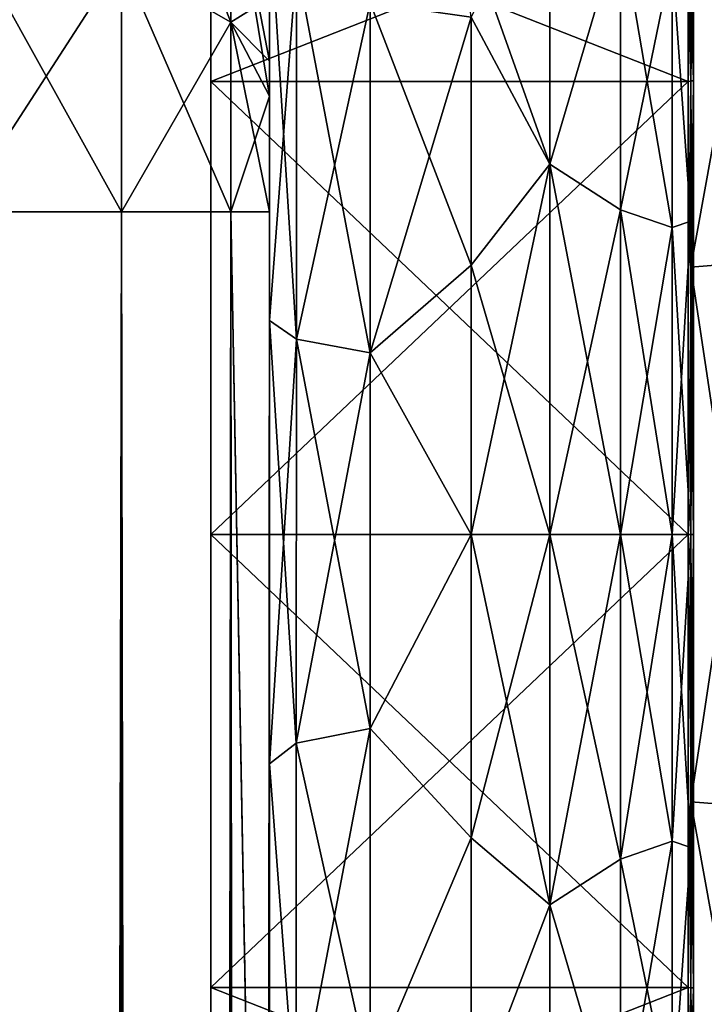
# Model space of a CAD drawing. Extents: x -23 to 470, y -1800 to 0.
# Tile 194 of 198: x 443 to 460, y -40 to -15. Entities that reach past the tile are written whole.
import ezdxf

# ---------------------------------------------------------------- set-up
doc = ezdxf.new("R2010")
doc.units = 0
doc.header["$LTSCALE"] = 66.825
for name, color, linetype in [('1333', 7, 'CONTINUOUS'), ('1334', 7, 'CONTINUOUS'), ('1335', 7, 'CONTINUOUS'), ('1336', 7, 'CONTINUOUS'), ('1339', 7, 'CONTINUOUS'), ('1340', 7, 'CONTINUOUS'), ('1343', 7, 'CONTINUOUS'), ('1344', 7, 'CONTINUOUS'), ('1515', 7, 'CONTINUOUS'), ('1516', 7, 'CONTINUOUS'), ('513', 7, 'CONTINUOUS'), ('515', 7, 'CONTINUOUS'), ('516', 7, 'CONTINUOUS'), ('517', 7, 'CONTINUOUS'), ('531', 7, 'CONTINUOUS'), ('532', 7, 'CONTINUOUS'), ('534', 7, 'CONTINUOUS'), ('535', 7, 'CONTINUOUS'), ('547', 7, 'CONTINUOUS'), ('551', 7, 'CONTINUOUS'), ('554', 7, 'CONTINUOUS'), ('555', 7, 'CONTINUOUS')]:
    doc.layers.add(name, color=color, linetype=linetype)

msp = doc.modelspace()

# ---------------------------------------------------------------- linework, layer by layer
at = {"layer": '1333', "linetype": 'CONTINUOUS'}
for points in [[(460, -12.098), (460, -16.756, 11.244), (460, -6.556), (460, -12.098)], [(460, -6.556), (460, -16.756, 11.244), (460, -10.652, 12.605), (460, -6.556)], [(460, -16.756, 11.244), (460, -28, 15.902), (460, -10.652, 12.605), (460, -16.756, 11.244)], [(460, -10.652, 12.605), (460, -28, 15.902), (460, -34.627, 20.394), (460, -10.652, 12.605)], [(460, -16.756, -11.244), (460, -12.098), (460, -10.652, -12.605), (460, -16.756, -11.244)], [(460, -28, -15.902), (460, -16.756, -11.244), (460, -10.652, -12.605), (460, -28, -15.902)], [(460, -21.373, -20.394), (460, -28, -15.902), (460, -10.652, -12.605), (460, -21.373, -20.394)], [(460, -21.373, 20.394), (460, -10.652, 12.605), (460, -34.627, 20.394), (460, -21.373, 20.394)], [(460, -45.348, -12.605), (460, -28, -15.902), (460, -21.373, -20.394), (460, -45.348, -12.605)], [(460, -34.627, -20.394), (460, -45.348, -12.605), (460, -21.373, -20.394), (460, -34.627, -20.394)], [(460, -28, 15.902), (460, -39.244, 11.244), (460, -45.348, 12.605), (460, -28, 15.902)], [(460, -34.627, 20.394), (460, -28, 15.902), (460, -45.348, 12.605), (460, -34.627, 20.394)], [(460, -39.244, -11.244), (460, -28, -15.902), (460, -45.348, -12.605), (460, -39.244, -11.244)], [(460, -39.244, 11.244), (460, -43.902), (460, -45.348, 12.605), (460, -39.244, 11.244)], [(460, -43.902), (460, -39.244, -11.244), (460, -49.444), (460, -43.902)], [(460, -49.444), (460, -39.244, -11.244), (460, -45.348, -12.605), (460, -49.444)]]:
    msp.add_3dface(points, dxfattribs=at)
at = {"layer": '1334', "linetype": 'CONTINUOUS'}
for points in [[(448.1, -12.115), (448.1, -16.768, -11.232), (448.1, -43.885), (448.1, -12.115)], [(448.1, -12.115), (448.1, -43.885), (448.1, -39.232, 11.232), (448.1, -12.115)], [(448.1, -12.115), (448.1, -39.232, 11.232), (448.1, -16.768, 11.232), (448.1, -12.115)], [(448.1, -16.768, -11.232), (448.1, -28, -15.885), (448.1, -39.232, -11.232), (448.1, -16.768, -11.232)], [(448.1, -16.768, -11.232), (448.1, -39.232, -11.232), (448.1, -43.885), (448.1, -16.768, -11.232)], [(448.1, -39.232, 11.232), (448.1, -28, 15.885), (448.1, -16.768, 11.232), (448.1, -39.232, 11.232)]]:
    msp.add_3dface(points, dxfattribs=at)
at = {"layer": '1335', "linetype": 'CONTINUOUS'}
for points in [[(448.1, -16.768, -11.232), (448.1, -12.115), (459.934, -16.768, -11.232), (448.1, -16.768, -11.232)], [(459.934, -16.768, -11.232), (448.1, -12.115), (459.934, -12.115), (459.934, -16.768, -11.232)], [(448.1, -28, -15.885), (448.1, -16.768, -11.232), (459.934, -28, -15.885), (448.1, -28, -15.885)], [(459.934, -28, -15.885), (448.1, -16.768, -11.232), (459.934, -16.768, -11.232), (459.934, -28, -15.885)], [(448.1, -39.232, -11.232), (448.1, -28, -15.885), (459.934, -39.232, -11.232), (448.1, -39.232, -11.232)], [(459.934, -39.232, -11.232), (448.1, -28, -15.885), (459.934, -28, -15.885), (459.934, -39.232, -11.232)], [(448.1, -43.885), (448.1, -39.232, -11.232), (459.934, -43.885), (448.1, -43.885)], [(459.934, -43.885), (448.1, -39.232, -11.232), (459.934, -39.232, -11.232), (459.934, -43.885)]]:
    msp.add_3dface(points, dxfattribs=at)
at = {"layer": '1336', "linetype": 'CONTINUOUS'}
for points in [[(459.934, -12.115), (448.1, -12.115), (448.1, -16.768, 11.232), (459.934, -12.115)], [(459.934, -12.115), (448.1, -16.768, 11.232), (459.934, -16.768, 11.232), (459.934, -12.115)], [(448.1, -16.768, 11.232), (448.1, -28, 15.885), (459.934, -16.768, 11.232), (448.1, -16.768, 11.232)], [(459.934, -16.768, 11.232), (448.1, -28, 15.885), (459.934, -28, 15.885), (459.934, -16.768, 11.232)], [(448.1, -28, 15.885), (448.1, -39.232, 11.232), (459.934, -28, 15.885), (448.1, -28, 15.885)], [(459.934, -28, 15.885), (448.1, -39.232, 11.232), (459.934, -39.232, 11.232), (459.934, -28, 15.885)], [(448.1, -43.885), (459.934, -43.885), (459.934, -39.232, 11.232), (448.1, -43.885)], [(448.1, -39.232, 11.232), (448.1, -43.885), (459.934, -39.232, 11.232), (448.1, -39.232, 11.232)]]:
    msp.add_3dface(points, dxfattribs=at)
at = {"layer": '1339', "linetype": 'CONTINUOUS'}
for points in [[(462.009, -21.211, -20.894), (460, -10.652, -12.605), (462.009, -10.226, -12.913), (462.009, -21.211, -20.894)], [(460, -21.373, -20.394), (460, -10.652, -12.605), (462.009, -21.211, -20.894), (460, -21.373, -20.394)], [(462.009, -34.789, -20.894), (460, -21.373, -20.394), (462.009, -21.211, -20.894), (462.009, -34.789, -20.894)], [(460, -34.627, -20.394), (460, -21.373, -20.394), (462.009, -34.789, -20.894), (460, -34.627, -20.394)], [(460, -45.348, -12.605), (460, -34.627, -20.394), (462.009, -45.774, -12.913), (460, -45.348, -12.605)], [(462.009, -45.774, -12.913), (460, -34.627, -20.394), (462.009, -34.789, -20.894), (462.009, -45.774, -12.913)]]:
    msp.add_3dface(points, dxfattribs=at)
at = {"layer": '1340', "linetype": 'CONTINUOUS'}
for points in [[(460, -10.652, 12.605), (460, -21.373, 20.394), (462.009, -10.226, 12.913), (460, -10.652, 12.605)], [(462.009, -10.226, 12.913), (460, -21.373, 20.394), (462.009, -21.211, 20.894), (462.009, -10.226, 12.913)], [(460, -21.373, 20.394), (460, -34.627, 20.394), (462.009, -21.211, 20.894), (460, -21.373, 20.394)], [(462.009, -21.211, 20.894), (460, -34.627, 20.394), (462.009, -34.789, 20.894), (462.009, -21.211, 20.894)], [(460, -34.627, 20.394), (460, -45.348, 12.605), (462.009, -34.789, 20.894), (460, -34.627, 20.394)], [(462.009, -34.789, 20.894), (460, -45.348, 12.605), (462.009, -45.774, 12.913), (462.009, -34.789, 20.894)]]:
    msp.add_3dface(points, dxfattribs=at)
at = {"layer": '1343', "linetype": 'CONTINUOUS'}
for points in [[(459.934, -16.768, 11.232), (460.064, -12.098), (459.999, -12.111), (459.934, -16.768, 11.232)], [(460.064, -12.098), (459.934, -16.768, 11.232), (460.064, -16.756, 11.244), (460.064, -12.098)], [(459.934, -12.115), (459.934, -16.768, 11.232), (459.999, -12.111), (459.934, -12.115)], [(459.934, -16.768, 11.232), (459.934, -28, 15.885), (460.064, -16.756, 11.244), (459.934, -16.768, 11.232)], [(460.064, -16.756, 11.244), (459.934, -28, 15.885), (460.064, -28, 15.902), (460.064, -16.756, 11.244)], [(459.934, -28, 15.885), (459.934, -39.232, 11.232), (460.064, -28, 15.902), (459.934, -28, 15.885)], [(460.064, -28, 15.902), (459.934, -39.232, 11.232), (460.064, -39.244, 11.244), (460.064, -28, 15.902)], [(459.934, -39.232, 11.232), (459.934, -43.885), (460.064, -39.244, 11.244), (459.934, -39.232, 11.232)], [(459.934, -43.885), (459.999, -43.889), (460.064, -39.244, 11.244), (459.934, -43.885)], [(459.999, -43.889), (460.064, -43.902), (460.064, -39.244, 11.244), (459.999, -43.889)]]:
    msp.add_3dface(points, dxfattribs=at)
at = {"layer": '1344', "linetype": 'CONTINUOUS'}
for points in [[(459.934, -12.115), (459.999, -12.111), (460.064, -16.756, -11.244), (459.934, -12.115)], [(459.934, -16.768, -11.232), (459.934, -12.115), (460.064, -16.756, -11.244), (459.934, -16.768, -11.232)], [(459.999, -12.111), (460.064, -12.098), (460.064, -16.756, -11.244), (459.999, -12.111)], [(460.064, -28, -15.902), (459.934, -16.768, -11.232), (460.064, -16.756, -11.244), (460.064, -28, -15.902)], [(459.934, -28, -15.885), (459.934, -16.768, -11.232), (460.064, -28, -15.902), (459.934, -28, -15.885)], [(459.934, -39.232, -11.232), (459.934, -28, -15.885), (460.064, -39.244, -11.244), (459.934, -39.232, -11.232)], [(460.064, -39.244, -11.244), (459.934, -28, -15.885), (460.064, -28, -15.902), (460.064, -39.244, -11.244)], [(459.934, -43.885), (459.934, -39.232, -11.232), (459.999, -43.889), (459.934, -43.885)], [(459.999, -43.889), (459.934, -39.232, -11.232), (460.064, -43.902), (459.999, -43.889)], [(460.064, -43.902), (459.934, -39.232, -11.232), (460.064, -39.244, -11.244), (460.064, -43.902)]]:
    msp.add_3dface(points, dxfattribs=at)
at = {"layer": '1515', "linetype": 'CONTINUOUS'}
for points in [[(460, -12.098), (460, -16.756, -11.244), (460.064, -12.098), (460, -12.098)], [(460.064, -12.098), (460, -16.756, -11.244), (460.064, -16.756, -11.244), (460.064, -12.098)], [(460, -16.756, -11.244), (460, -28, -15.902), (460.064, -16.756, -11.244), (460, -16.756, -11.244)], [(460, -28, -15.902), (460.064, -28, -15.902), (460.064, -16.756, -11.244), (460, -28, -15.902)], [(460, -28, -15.902), (460, -39.244, -11.244), (460.064, -28, -15.902), (460, -28, -15.902)], [(460, -39.244, -11.244), (460.064, -39.244, -11.244), (460.064, -28, -15.902), (460, -39.244, -11.244)], [(460, -39.244, -11.244), (460, -43.902), (460.064, -39.244, -11.244), (460, -39.244, -11.244)], [(460, -43.902), (460.064, -43.902), (460.064, -39.244, -11.244), (460, -43.902)]]:
    msp.add_3dface(points, dxfattribs=at)
at = {"layer": '1516', "linetype": 'CONTINUOUS'}
for points in [[(460, -16.756, 11.244), (460, -12.098), (460.064, -16.756, 11.244), (460, -16.756, 11.244)], [(460, -12.098), (460.064, -12.098), (460.064, -16.756, 11.244), (460, -12.098)], [(460, -28, 15.902), (460, -16.756, 11.244), (460.064, -28, 15.902), (460, -28, 15.902)], [(460, -16.756, 11.244), (460.064, -16.756, 11.244), (460.064, -28, 15.902), (460, -16.756, 11.244)], [(460, -39.244, 11.244), (460, -28, 15.902), (460.064, -39.244, 11.244), (460, -39.244, 11.244)], [(460, -28, 15.902), (460.064, -28, 15.902), (460.064, -39.244, 11.244), (460, -28, 15.902)], [(460, -43.902), (460, -39.244, 11.244), (460.064, -43.902), (460, -43.902)], [(460.064, -43.902), (460, -39.244, 11.244), (460.064, -39.244, 11.244), (460.064, -43.902)]]:
    msp.add_3dface(points, dxfattribs=at)
at = {"layer": '513', "linetype": 'CONTINUOUS'}
for points in [[(449.55, -56.093, 33.614), (449.55, -53.608, 29.849), (449.55, -12.5, 33.5), (449.55, -56.093, 33.614)], [(449.55, -12.5, 33.5), (449.55, -53.608, 29.849), (449.55, -22.699, 28.507), (449.55, -12.5, 33.5)], [(449.55, -13.067, 36.36), (449.55, -56.093, 33.614), (449.55, -12.5, 33.5), (449.55, -13.067, 36.36)], [(449.55, -12.5, 24.51), (449.55, -12.5, 33.5), (449.55, -22.699, 28.507), (449.55, -12.5, 24.51)], [(449.55, -12.5, -33.5), (449.55, -12.5, -24.51), (449.55, -22.699, -28.507), (449.55, -12.5, -33.5)], [(449.55, -13.067, -36.36), (449.55, -12.5, -33.5), (449.55, -56.092, -33.612), (449.55, -13.067, -36.36)], [(449.55, -56.092, -33.612), (449.55, -12.5, -33.5), (449.55, -53.607, -29.847), (449.55, -56.092, -33.612)], [(449.55, -53.607, -29.847), (449.55, -12.5, -33.5), (449.55, -22.699, -28.507), (449.55, -53.607, -29.847)], [(449.55, -59.341, 36.739), (449.55, -56.093, 33.614), (449.55, -13.067, 36.36), (449.55, -59.341, 36.739)], [(449.55, -13.5, 37.234), (449.55, -59.341, 36.739), (449.55, -13.067, 36.36), (449.55, -13.5, 37.234)], [(449.55, -13.5, -37.234), (449.55, -13.067, -36.36), (449.55, -59.339, -36.738), (449.55, -13.5, -37.234)], [(449.55, -59.339, -36.738), (449.55, -13.067, -36.36), (449.55, -56.092, -33.612), (449.55, -59.339, -36.738)], [(449.55, -14.695, 38.801), (449.55, -59.341, 36.739), (449.55, -13.5, 37.234), (449.55, -14.695, 38.801)], [(449.55, -14.695, -38.801), (449.55, -13.5, -37.234), (449.55, -63.187, -39.073), (449.55, -14.695, -38.801)], [(449.55, -63.187, -39.073), (449.55, -13.5, -37.234), (449.55, -59.339, -36.738), (449.55, -63.187, -39.073)], [(449.55, -63.189, 39.074), (449.55, -59.341, 36.739), (449.55, -14.695, 38.801), (449.55, -63.189, 39.074)], [(449.55, -16.266, 40), (449.55, -63.189, 39.074), (449.55, -14.695, 38.801), (449.55, -16.266, 40)], [(449.55, -16.266, -40), (449.55, -14.695, -38.801), (449.55, -63.187, -39.073), (449.55, -16.266, -40)], [(449.55, -17.135, 40.431), (449.55, -63.189, 39.074), (449.55, -16.266, 40), (449.55, -17.135, 40.431)], [(449.55, -17.135, -40.431), (449.55, -16.266, -40), (449.55, -67.418, -40.517), (449.55, -17.135, -40.431)], [(449.55, -67.418, -40.517), (449.55, -16.266, -40), (449.55, -63.187, -39.073), (449.55, -67.418, -40.517)], [(449.55, -67.42, 40.518), (449.55, -63.189, 39.074), (449.55, -17.135, 40.431), (449.55, -67.42, 40.518)], [(449.55, -20, 41), (449.55, -67.42, 40.518), (449.55, -17.135, 40.431), (449.55, -20, 41)], [(449.55, -20, -41), (449.55, -17.135, -40.431), (449.55, -71.85, -41), (449.55, -20, -41)], [(449.55, -71.85, -41), (449.55, -17.135, -40.431), (449.55, -67.418, -40.517), (449.55, -71.85, -41)], [(449.55, -71.85, 41), (449.55, -67.42, 40.518), (449.55, -20, 41), (449.55, -71.85, 41)], [(449.55, -22.699, 28.507), (449.55, -53.608, 29.849), (449.55, -33.691, 28.436), (449.55, -22.699, 28.507)], [(449.55, -33.691, -28.436), (449.55, -53.607, -29.847), (449.55, -22.699, -28.507), (449.55, -33.691, -28.436)], [(449.55, -53.608, 29.849), (449.55, -52.011, 25.648), (449.55, -33.691, 28.436), (449.55, -53.608, 29.849)], [(449.55, -33.691, 28.436), (449.55, -52.011, 25.648), (449.55, -43.854, 24.276), (449.55, -33.691, 28.436)], [(449.55, -52.01, -25.647), (449.55, -53.607, -29.847), (449.55, -33.691, -28.436), (449.55, -52.01, -25.647)], [(449.55, -43.854, -24.276), (449.55, -52.01, -25.647), (449.55, -33.691, -28.436), (449.55, -43.854, -24.276)]]:
    msp.add_3dface(points, dxfattribs=at)
at = {"layer": '515', "linetype": 'CONTINUOUS'}
for points in [[(460, -7.5, 0), (460, -9.067, 7.854), (460, -48.5, 0), (460, -7.5, 0)], [(460, -9.068, -7.855), (460, -7.5, 0), (460, -46.933, -7.854), (460, -9.068, -7.855)], [(460, -46.933, -7.854), (460, -7.5, 0), (460, -48.5, 0), (460, -46.933, -7.854)], [(460, -9.067, 7.854), (460, -13.536, 14.522), (460, -46.932, 7.855), (460, -9.067, 7.854)], [(460, -48.5, 0), (460, -9.067, 7.854), (460, -46.932, 7.855), (460, -48.5, 0)], [(460, -13.536, -14.522), (460, -9.068, -7.855), (460, -42.464, -14.522), (460, -13.536, -14.522)], [(460, -42.464, -14.522), (460, -9.068, -7.855), (460, -46.933, -7.854), (460, -42.464, -14.522)], [(460, -13.536, 14.522), (460, -20.235, 18.966), (460, -42.464, 14.522), (460, -13.536, 14.522)], [(460, -46.932, 7.855), (460, -13.536, 14.522), (460, -42.464, 14.522), (460, -46.932, 7.855)], [(460, -20.234, -18.966), (460, -13.536, -14.522), (460, -35.765, -18.966), (460, -20.234, -18.966)], [(460, -35.765, -18.966), (460, -13.536, -14.522), (460, -42.464, -14.522), (460, -35.765, -18.966)], [(460, -28, -20.5), (460, -20.234, -18.966), (460, -35.765, -18.966), (460, -28, -20.5)], [(460, -20.235, 18.966), (460, -28, 20.5), (460, -35.766, 18.966), (460, -20.235, 18.966)], [(460, -42.464, 14.522), (460, -20.235, 18.966), (460, -35.766, 18.966), (460, -42.464, 14.522)]]:
    msp.add_3dface(points, dxfattribs=at)
at = {"layer": '516', "linetype": 'CONTINUOUS'}
for points in [[(456.5, -11.029, -16.971), (456.5, -18.816, -22.173), (454.17, -12.264, -18.121), (456.5, -11.029, -16.971)], [(456.5, -18.816, 22.173), (456.5, -11.029, 16.971), (454.55, -15.172, 20.284), (456.5, -18.816, 22.173)], [(454.17, -12.264, -18.121), (456.5, -18.816, -22.173), (454.55, -15.172, -20.284), (454.17, -12.264, -18.121)], [(454.55, -15.172, -20.284), (456.5, -18.816, -22.173), (454.55, -21.323, -23.052), (454.55, -15.172, -20.284)], [(454.55, -21.323, 23.052), (456.5, -18.816, 22.173), (454.55, -15.172, 20.284), (454.55, -21.323, 23.052)], [(456.5, -18.816, -22.173), (456.5, -28, -24), (454.55, -21.323, -23.052), (456.5, -18.816, -22.173)], [(456.5, -28, 24), (456.5, -18.816, 22.173), (454.55, -28, 24), (456.5, -28, 24)], [(454.55, -28, 24), (456.5, -18.816, 22.173), (454.55, -21.323, 23.052), (454.55, -28, 24)], [(454.55, -21.323, -23.052), (456.5, -28, -24), (454.55, -28, -24), (454.55, -21.323, -23.052)]]:
    msp.add_3dface(points, dxfattribs=at)
at = {"layer": '517', "linetype": 'CONTINUOUS'}
for points in [[(454.55, -28, -24), (456.5, -28, -24), (456.5, -37.184, -22.173), (454.55, -28, -24)], [(456.5, -28, 24), (454.55, -28, 24), (454.55, -35.526, 22.79), (456.5, -28, 24)], [(456.5, -37.184, 22.173), (456.5, -28, 24), (454.55, -35.526, 22.79), (456.5, -37.184, 22.173)], [(454.55, -28, -24), (456.5, -37.184, -22.173), (454.55, -35.526, -22.79), (454.55, -28, -24)], [(454.55, -42.292, 19.28), (456.5, -37.184, 22.173), (454.55, -35.526, 22.79), (454.55, -42.292, 19.28)], [(454.55, -35.526, -22.79), (456.5, -37.184, -22.173), (454.55, -42.292, -19.28), (454.55, -35.526, -22.79)], [(456.5, -44.971, 16.971), (456.5, -37.184, 22.173), (454.55, -42.292, 19.28), (456.5, -44.971, 16.971)], [(456.5, -37.184, -22.173), (456.5, -44.971, -16.971), (454.55, -42.292, -19.28), (456.5, -37.184, -22.173)]]:
    msp.add_3dface(points, dxfattribs=at)
at = {"layer": '531', "linetype": 'CONTINUOUS'}
for points in [[(445.889, -1780, -49.839), (441.834, -1780, -52.548), (445.889, -20, -49.839), (445.889, -1780, -49.839)], [(445.889, -20, -49.839), (441.834, -1780, -52.548), (441.834, -20, -52.548), (445.889, -20, -49.839)], [(448.598, -1780, -45.784), (445.889, -1780, -49.839), (448.598, -20, -45.784), (448.598, -1780, -45.784)], [(448.598, -20, -45.784), (445.889, -1780, -49.839), (445.889, -20, -49.839), (448.598, -20, -45.784)], [(449.55, -20, -41), (449.55, -71.85, -41), (448.598, -1780, -45.784), (449.55, -20, -41)], [(449.55, -20, -41), (448.598, -1780, -45.784), (448.598, -20, -45.784), (449.55, -20, -41)]]:
    msp.add_3dface(points, dxfattribs=at)
at = {"layer": '532', "linetype": 'CONTINUOUS'}
for points in [[(448.598, -15.299, -44.849), (445.889, -13.747, -48.595), (448.598, -11.311, -42.182), (448.598, -15.299, -44.849)], [(449.55, -14.695, -38.801), (448.598, -15.299, -44.849), (448.598, -11.311, -42.182), (449.55, -14.695, -38.801)], [(445.889, -13.747, -48.595), (441.834, -20, -52.548), (441.834, -12.71, -51.099), (445.889, -13.747, -48.595)], [(445.889, -20, -49.839), (441.834, -20, -52.548), (445.889, -13.747, -48.595), (445.889, -20, -49.839)], [(448.598, -15.299, -44.849), (445.889, -20, -49.839), (445.889, -13.747, -48.595), (448.598, -15.299, -44.849)], [(449.55, -14.695, -38.801), (449.55, -16.266, -40), (448.598, -15.299, -44.849), (449.55, -14.695, -38.801)], [(448.598, -20, -45.784), (445.889, -20, -49.839), (448.598, -15.299, -44.849), (448.598, -20, -45.784)], [(449.55, -16.266, -40), (449.55, -17.135, -40.431), (448.598, -15.299, -44.849), (449.55, -16.266, -40)], [(449.55, -17.135, -40.431), (448.598, -20, -45.784), (448.598, -15.299, -44.849), (449.55, -17.135, -40.431)], [(449.55, -17.135, -40.431), (449.55, -20, -41), (448.598, -20, -45.784), (449.55, -17.135, -40.431)]]:
    msp.add_3dface(points, dxfattribs=at)
at = {"layer": '534', "linetype": 'CONTINUOUS'}
for points in [[(445.889, -13.747, 48.595), (448.598, -15.299, 44.849), (445.889, -8.442, 45.049), (445.889, -13.747, 48.595)], [(448.598, -15.299, 44.849), (448.598, -11.311, 42.182), (445.889, -8.442, 45.049), (448.598, -15.299, 44.849)], [(449.55, -17.135, 40.431), (449.55, -16.266, 40), (448.598, -11.311, 42.182), (449.55, -17.135, 40.431)], [(448.598, -15.299, 44.849), (449.55, -17.135, 40.431), (448.598, -11.311, 42.182), (448.598, -15.299, 44.849)], [(449.55, -16.266, 40), (449.55, -14.695, 38.801), (448.598, -11.311, 42.182), (449.55, -16.266, 40)], [(441.834, -20, 52.548), (445.889, -20, 49.839), (441.834, -12.71, 51.099), (441.834, -20, 52.548)], [(441.834, -12.71, 51.099), (445.889, -20, 49.839), (445.889, -13.747, 48.595), (441.834, -12.71, 51.099)], [(445.889, -20, 49.839), (448.598, -20, 45.784), (445.889, -13.747, 48.595), (445.889, -20, 49.839)], [(445.889, -13.747, 48.595), (448.598, -20, 45.784), (448.598, -15.299, 44.849), (445.889, -13.747, 48.595)], [(449.55, -20, 41), (449.55, -17.135, 40.431), (448.598, -15.299, 44.849), (449.55, -20, 41)], [(448.598, -20, 45.784), (449.55, -20, 41), (448.598, -15.299, 44.849), (448.598, -20, 45.784)]]:
    msp.add_3dface(points, dxfattribs=at)
at = {"layer": '535', "linetype": 'CONTINUOUS'}
for points in [[(441.834, -1780, 52.548), (445.889, -1780, 49.839), (441.834, -20, 52.548), (441.834, -1780, 52.548)], [(441.834, -20, 52.548), (445.889, -1780, 49.839), (445.889, -20, 49.839), (441.834, -20, 52.548)], [(445.889, -1780, 49.839), (448.598, -1780, 45.784), (445.889, -20, 49.839), (445.889, -1780, 49.839)], [(445.889, -20, 49.839), (448.598, -1780, 45.784), (448.598, -20, 45.784), (445.889, -20, 49.839)], [(449.55, -1780, 41), (449.55, -1728.15, 41), (448.598, -20, 45.784), (449.55, -1780, 41)], [(448.598, -1780, 45.784), (449.55, -1780, 41), (448.598, -20, 45.784), (448.598, -1780, 45.784)], [(449.55, -1728.15, 41), (449.55, -71.85, 41), (448.598, -20, 45.784), (449.55, -1728.15, 41)], [(449.55, -71.85, 41), (449.55, -20, 41), (448.598, -20, 45.784), (449.55, -71.85, 41)]]:
    msp.add_3dface(points, dxfattribs=at)
at = {"layer": '547', "linetype": 'CONTINUOUS'}
for points in [[(449.55, -22.699, -28.507), (449.55, -12.5, -24.51), (450.22, -23.159, -26.055), (449.55, -22.699, -28.507)], [(450.22, -23.159, -26.055), (449.55, -12.5, -24.51), (450.22, -13.836, -22.397), (450.22, -23.159, -26.055)], [(450.22, -23.159, -26.055), (450.22, -13.836, -22.397), (452.052, -23.494, -24.254), (450.22, -23.159, -26.055)], [(452.052, -23.494, -24.254), (450.22, -13.836, -22.397), (452.052, -14.815, -20.849), (452.052, -23.494, -24.254)], [(454.55, -15.172, -20.284), (454.55, -21.323, -23.052), (452.052, -14.815, -20.849), (454.55, -15.172, -20.284)], [(454.55, -21.323, -23.052), (452.052, -23.494, -24.254), (452.052, -14.815, -20.849), (454.55, -21.323, -23.052)], [(454.55, -21.323, -23.052), (454.55, -28, -24), (452.052, -23.494, -24.254), (454.55, -21.323, -23.052)], [(449.55, -33.691, -28.436), (449.55, -22.699, -28.507), (450.219, -33.173, -25.991), (449.55, -33.691, -28.436)], [(450.219, -33.173, -25.991), (449.55, -22.699, -28.507), (450.22, -23.159, -26.055), (450.219, -33.173, -25.991)], [(450.219, -33.173, -25.991), (450.22, -23.159, -26.055), (452.051, -32.816, -24.195), (450.219, -33.173, -25.991)], [(452.051, -32.816, -24.195), (450.22, -23.159, -26.055), (452.052, -23.494, -24.254), (452.051, -32.816, -24.195)], [(454.55, -28, -24), (452.051, -32.816, -24.195), (452.052, -23.494, -24.254), (454.55, -28, -24)], [(454.55, -28, -24), (454.55, -35.526, -22.79), (452.051, -32.816, -24.195), (454.55, -28, -24)], [(452.051, -41.451, -20.68), (450.219, -33.173, -25.991), (452.051, -32.816, -24.195), (452.051, -41.451, -20.68)], [(454.55, -35.526, -22.79), (452.051, -41.451, -20.68), (452.051, -32.816, -24.195), (454.55, -35.526, -22.79)], [(450.219, -42.449, -22.216), (449.55, -33.691, -28.436), (450.219, -33.173, -25.991), (450.219, -42.449, -22.216)], [(450.219, -42.449, -22.216), (450.219, -33.173, -25.991), (452.051, -41.451, -20.68), (450.219, -42.449, -22.216)], [(449.55, -43.854, -24.276), (449.55, -33.691, -28.436), (450.219, -42.449, -22.216), (449.55, -43.854, -24.276)], [(454.55, -35.526, -22.79), (454.55, -42.292, -19.28), (452.051, -41.451, -20.68), (454.55, -35.526, -22.79)]]:
    msp.add_3dface(points, dxfattribs=at)
at = {"layer": '551', "linetype": 'CONTINUOUS'}
for points in [[(449.55, -12.5, 24.51), (449.55, -22.699, 28.507), (450.22, -13.836, 22.397), (449.55, -12.5, 24.51)], [(450.22, -13.836, 22.397), (449.55, -22.699, 28.507), (450.22, -23.159, 26.055), (450.22, -13.836, 22.397)], [(450.22, -13.836, 22.397), (450.22, -23.159, 26.055), (452.052, -14.815, 20.849), (450.22, -13.836, 22.397)], [(452.052, -14.815, 20.849), (450.22, -23.159, 26.055), (452.052, -23.494, 24.254), (452.052, -14.815, 20.849)], [(454.55, -15.172, 20.284), (452.052, -14.815, 20.849), (452.052, -23.494, 24.254), (454.55, -15.172, 20.284)], [(454.55, -21.323, 23.052), (454.55, -15.172, 20.284), (452.052, -23.494, 24.254), (454.55, -21.323, 23.052)], [(454.55, -28, 24), (454.55, -21.323, 23.052), (452.052, -23.494, 24.254), (454.55, -28, 24)], [(449.55, -22.699, 28.507), (449.55, -33.691, 28.436), (450.22, -23.159, 26.055), (449.55, -22.699, 28.507)], [(450.22, -23.159, 26.055), (449.55, -33.691, 28.436), (450.219, -33.173, 25.991), (450.22, -23.159, 26.055)], [(450.22, -23.159, 26.055), (450.219, -33.173, 25.991), (452.052, -23.494, 24.254), (450.22, -23.159, 26.055)], [(452.052, -23.494, 24.254), (450.219, -33.173, 25.991), (452.051, -32.816, 24.195), (452.052, -23.494, 24.254)], [(454.55, -28, 24), (452.052, -23.494, 24.254), (452.051, -32.816, 24.195), (454.55, -28, 24)], [(454.55, -35.526, 22.79), (454.55, -28, 24), (452.051, -32.816, 24.195), (454.55, -35.526, 22.79)], [(450.219, -33.173, 25.991), (450.219, -42.449, 22.216), (452.051, -32.816, 24.195), (450.219, -33.173, 25.991)], [(452.051, -32.816, 24.195), (450.219, -42.449, 22.216), (452.051, -41.451, 20.68), (452.051, -32.816, 24.195)], [(454.55, -35.526, 22.79), (452.051, -32.816, 24.195), (452.051, -41.451, 20.68), (454.55, -35.526, 22.79)], [(450.219, -33.173, 25.991), (449.55, -33.691, 28.436), (450.219, -42.449, 22.216), (450.219, -33.173, 25.991)], [(449.55, -33.691, 28.436), (449.55, -43.854, 24.276), (450.219, -42.449, 22.216), (449.55, -33.691, 28.436)], [(454.55, -42.292, 19.28), (454.55, -35.526, 22.79), (452.051, -41.451, 20.68), (454.55, -42.292, 19.28)]]:
    msp.add_3dface(points, dxfattribs=at)
at = {"layer": '554', "linetype": 'CONTINUOUS'}
for points in [[(456.5, -18.816, -22.173), (456.5, -11.029, -16.971), (458.25, -12.875, -18.026), (456.5, -18.816, -22.173)], [(456.5, -11.029, 16.971), (456.5, -18.816, 22.173), (458.25, -12.875, 18.026), (456.5, -11.029, 16.971)], [(456.5, -18.816, -22.173), (458.25, -12.875, -18.026), (458.25, -19.952, -22.112), (456.5, -18.816, -22.173)], [(456.5, -18.816, 22.173), (458.25, -19.952, 22.112), (458.25, -12.875, 18.026), (456.5, -18.816, 22.173)], [(458.25, -19.952, 22.112), (459.532, -13.699, 17.043), (458.25, -12.875, 18.026), (458.25, -19.952, 22.112)], [(459.532, -13.699, -17.043), (459.532, -20.391, -20.907), (458.25, -12.875, -18.026), (459.532, -13.699, -17.043)], [(458.25, -12.875, -18.026), (459.532, -20.391, -20.907), (458.25, -19.952, -22.112), (458.25, -12.875, -18.026)], [(460, -20.235, 18.966), (460, -13.536, 14.522), (459.532, -13.699, 17.043), (460, -20.235, 18.966)], [(460, -13.536, -14.522), (460, -20.234, -18.966), (459.532, -13.699, -17.043), (460, -13.536, -14.522)], [(459.532, -20.391, 20.907), (459.532, -13.699, 17.043), (458.25, -19.952, 22.112), (459.532, -20.391, 20.907)], [(459.532, -20.391, 20.907), (460, -20.235, 18.966), (459.532, -13.699, 17.043), (459.532, -20.391, 20.907)], [(459.532, -13.699, -17.043), (460, -20.234, -18.966), (459.532, -20.391, -20.907), (459.532, -13.699, -17.043)], [(456.5, -28, -24), (456.5, -18.816, -22.173), (458.25, -28, -23.531), (456.5, -28, -24)], [(458.25, -28, -23.531), (456.5, -18.816, -22.173), (458.25, -19.952, -22.112), (458.25, -28, -23.531)], [(456.5, -18.816, 22.173), (456.5, -28, 24), (458.25, -19.952, 22.112), (456.5, -18.816, 22.173)], [(456.5, -28, 24), (458.25, -28, 23.531), (458.25, -19.952, 22.112), (456.5, -28, 24)], [(459.532, -28, -22.248), (458.25, -28, -23.531), (458.25, -19.952, -22.112), (459.532, -28, -22.248)], [(459.532, -20.391, -20.907), (459.532, -28, -22.248), (458.25, -19.952, -22.112), (459.532, -20.391, -20.907)], [(458.25, -28, 23.531), (459.532, -20.391, 20.907), (458.25, -19.952, 22.112), (458.25, -28, 23.531)], [(460, -20.234, -18.966), (460, -28, -20.5), (459.532, -20.391, -20.907), (460, -20.234, -18.966)], [(460, -28, 20.5), (460, -20.235, 18.966), (459.532, -28, 22.248), (460, -28, 20.5)], [(459.532, -28, 22.248), (460, -20.235, 18.966), (459.532, -20.391, 20.907), (459.532, -28, 22.248)], [(458.25, -28, 23.531), (459.532, -28, 22.248), (459.532, -20.391, 20.907), (458.25, -28, 23.531)], [(460, -28, -20.5), (459.532, -28, -22.248), (459.532, -20.391, -20.907), (460, -28, -20.5)]]:
    msp.add_3dface(points, dxfattribs=at)
at = {"layer": '555', "linetype": 'CONTINUOUS'}
for points in [[(456.5, -37.184, -22.173), (456.5, -28, -24), (458.25, -36.048, -22.112), (456.5, -37.184, -22.173)], [(456.5, -28, -24), (458.25, -28, -23.531), (458.25, -36.048, -22.112), (456.5, -28, -24)], [(456.5, -28, 24), (456.5, -37.184, 22.173), (458.25, -28, 23.531), (456.5, -28, 24)], [(456.5, -37.184, 22.173), (458.25, -36.048, 22.112), (458.25, -28, 23.531), (456.5, -37.184, 22.173)], [(459.532, -28, -22.248), (459.532, -35.609, -20.907), (458.25, -28, -23.531), (459.532, -28, -22.248)], [(458.25, -28, -23.531), (459.532, -35.609, -20.907), (458.25, -36.048, -22.112), (458.25, -28, -23.531)], [(459.532, -35.609, 20.907), (459.532, -28, 22.248), (458.25, -36.048, 22.112), (459.532, -35.609, 20.907)], [(458.25, -36.048, 22.112), (459.532, -28, 22.248), (458.25, -28, 23.531), (458.25, -36.048, 22.112)], [(460, -35.766, 18.966), (460, -28, 20.5), (459.532, -35.609, 20.907), (460, -35.766, 18.966)], [(459.532, -35.609, 20.907), (460, -28, 20.5), (459.532, -28, 22.248), (459.532, -35.609, 20.907)], [(460, -28, -20.5), (460, -35.765, -18.966), (459.532, -28, -22.248), (460, -28, -20.5)], [(459.532, -28, -22.248), (460, -35.765, -18.966), (459.532, -35.609, -20.907), (459.532, -28, -22.248)], [(459.532, -35.609, -20.907), (459.532, -42.301, -17.043), (458.25, -36.048, -22.112), (459.532, -35.609, -20.907)], [(459.532, -42.301, 17.043), (459.532, -35.609, 20.907), (458.25, -43.125, 18.026), (459.532, -42.301, 17.043)], [(458.25, -43.125, 18.026), (459.532, -35.609, 20.907), (458.25, -36.048, 22.112), (458.25, -43.125, 18.026)], [(459.532, -35.609, -20.907), (460, -35.765, -18.966), (459.532, -42.301, -17.043), (459.532, -35.609, -20.907)], [(459.532, -42.301, 17.043), (460, -35.766, 18.966), (459.532, -35.609, 20.907), (459.532, -42.301, 17.043)], [(460, -35.765, -18.966), (460, -42.464, -14.522), (459.532, -42.301, -17.043), (460, -35.765, -18.966)], [(460, -42.464, 14.522), (460, -35.766, 18.966), (459.532, -42.301, 17.043), (460, -42.464, 14.522)], [(456.5, -37.184, 22.173), (458.25, -43.125, 18.026), (458.25, -36.048, 22.112), (456.5, -37.184, 22.173)], [(456.5, -37.184, -22.173), (458.25, -36.048, -22.112), (458.25, -43.125, -18.026), (456.5, -37.184, -22.173)], [(458.25, -36.048, -22.112), (459.532, -42.301, -17.043), (458.25, -43.125, -18.026), (458.25, -36.048, -22.112)], [(456.5, -37.184, 22.173), (456.5, -44.971, 16.971), (458.25, -43.125, 18.026), (456.5, -37.184, 22.173)], [(456.5, -44.971, -16.971), (456.5, -37.184, -22.173), (458.25, -43.125, -18.026), (456.5, -44.971, -16.971)]]:
    msp.add_3dface(points, dxfattribs=at)

doc.saveas('drawing.dxf')
